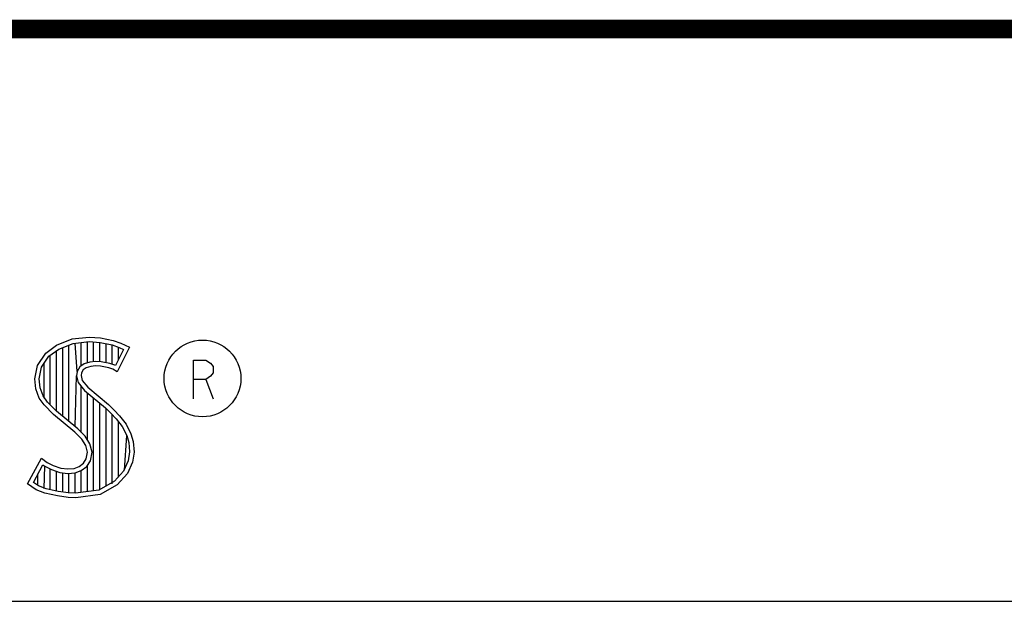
# Model space of a CAD drawing. Header units: inches. Extents: x 0 to 34, y 0 to 22.
# Tile 18 of 29: x 30.6 to 31.7, y 2.4 to 3. Entities that reach past the tile are written whole.
import ezdxf

# ---------------------------------------------------------------- set-up
doc = ezdxf.new("R2010")
doc.units = ezdxf.units.IN
doc.header["$LTSCALE"] = 1.87
doc.header["$MEASUREMENT"] = 0
doc.layers.get('0').update_dxf_attribs({"linetype": 'CONTINUOUS'})

msp = doc.modelspace()

# ---------------------------------------------------------------- linework, layer by layer
at = {"color": 2, "linetype": 'CONTINUOUS'}
for p, q in [((30.6695, 2.6575), (30.6863, 2.6642)), ((30.6719, 2.6532), (30.6875, 2.6594)), ((30.6863, 2.6642), (30.7049, 2.6662)), ((30.6875, 2.6594), (30.705, 2.6613)), ((30.6917, 2.629), (30.6896, 2.6596)), ((30.6963, 2.635), (30.6963, 2.6604)), ((30.703, 2.6384), (30.703, 2.6611)), ((30.7049, 2.6662), (30.7173, 2.6653)), ((30.705, 2.6613), (30.7166, 2.6605)), ((30.7097, 2.6396), (30.7097, 2.661)), ((30.7164, 2.6396), (30.7164, 2.6605)), ((30.7166, 2.6605), (30.7296, 2.6577)), ((30.7173, 2.6653), (30.7309, 2.6624)), ((30.7231, 2.6385), (30.7231, 2.6591)), ((30.7309, 2.6624), (30.7393, 2.6595)), ((30.7393, 2.6595), (30.7486, 2.6552)), ((30.6487, 2.6355), (30.6577, 2.6488)), ((30.6577, 2.6488), (30.6695, 2.6575)), ((30.6612, 2.6454), (30.6719, 2.6532)), ((30.6695, 2.586), (30.6695, 2.6514)), ((30.6762, 2.5804), (30.6762, 2.6549)), ((30.6829, 2.5748), (30.6829, 2.6576)), ((30.7296, 2.6577), (30.7375, 2.655)), ((30.7299, 2.6368), (30.7299, 2.6576)), ((30.742, 2.6529), (30.7333, 2.6355)), ((30.7486, 2.6552), (30.7353, 2.6286)), ((30.7366, 2.642), (30.7366, 2.6553)), ((30.7375, 2.655), (30.742, 2.6529)), ((30.6533, 2.6336), (30.6612, 2.6454)), ((30.656, 2.5999), (30.656, 2.6377)), ((30.6627, 2.5927), (30.6627, 2.6465)), ((30.6995, 2.6373), (30.6949, 2.634)), ((30.7056, 2.6392), (30.6995, 2.6373)), ((30.7117, 2.6398), (30.7056, 2.6392)), ((30.7179, 2.6395), (30.7117, 2.6398)), ((30.7272, 2.6376), (30.7179, 2.6395)), ((30.7327, 2.6359), (30.7272, 2.6376)), ((30.6458, 2.621), (30.6487, 2.6355)), ((30.6507, 2.6208), (30.6533, 2.6336)), ((30.6917, 2.629), (30.6912, 2.6242)), ((30.6949, 2.634), (30.6917, 2.629)), ((30.6965, 2.6274), (30.6962, 2.6245)), ((30.6985, 2.6306), (30.6965, 2.6274)), ((30.7017, 2.6329), (30.6985, 2.6306)), ((30.7066, 2.6344), (30.7017, 2.6329)), ((30.7118, 2.6349), (30.7066, 2.6344)), ((30.7173, 2.6346), (30.7118, 2.6349)), ((30.726, 2.6329), (30.7173, 2.6346)), ((30.7306, 2.6315), (30.726, 2.6329)), ((30.7353, 2.6286), (30.7306, 2.6315)), ((30.7333, 2.6355), (30.7327, 2.6359)), ((30.6469, 2.61), (30.6458, 2.621)), ((30.6517, 2.6112), (30.6507, 2.6208)), ((30.6896, 2.5692), (30.6912, 2.6242)), ((30.6912, 2.6242), (30.6928, 2.6171)), ((30.6928, 2.6171), (30.6999, 2.6083)), ((30.6962, 2.6245), (30.6973, 2.6193)), ((30.6973, 2.6193), (30.7034, 2.6118)), ((30.8312, 2.6204), (30.8391, 2.5994)), ((30.6507, 2.6002), (30.6469, 2.61)), ((30.6551, 2.6025), (30.6517, 2.6112)), ((30.6963, 2.563), (30.6963, 2.6128)), ((30.6999, 2.6083), (30.7224, 2.5896)), ((30.703, 2.5548), (30.703, 2.6058)), ((30.7034, 2.6118), (30.7257, 2.5932)), ((30.6559, 2.5927), (30.6507, 2.6002)), ((30.6597, 2.5958), (30.6551, 2.6025)), ((30.6637, 2.5918), (30.6597, 2.5958)), ((30.7097, 2.4997), (30.7097, 2.6002)), ((30.7164, 2.5006), (30.7164, 2.5946)), ((30.6661, 2.5825), (30.6559, 2.5927)), ((30.6694, 2.5861), (30.6637, 2.5918)), ((30.6925, 2.5667), (30.6694, 2.5861)), ((30.7224, 2.5896), (30.7283, 2.5837)), ((30.7231, 2.5049), (30.7231, 2.5889)), ((30.7257, 2.5932), (30.7318, 2.5872)), ((30.7283, 2.5837), (30.7342, 2.5776)), ((30.7318, 2.5872), (30.7379, 2.5808)), ((30.6892, 2.5631), (30.6661, 2.5825)), ((30.7299, 2.5074), (30.7299, 2.5821)), ((30.7342, 2.5776), (30.7407, 2.5692)), ((30.7366, 2.5148), (30.7366, 2.5745)), ((30.7379, 2.5808), (30.7448, 2.5718)), ((30.6968, 2.5556), (30.6892, 2.5631)), ((30.7006, 2.5587), (30.6925, 2.5667)), ((30.7407, 2.5692), (30.7455, 2.5596)), ((30.7448, 2.5718), (30.7501, 2.5614)), ((30.7011, 2.5487), (30.6968, 2.5556)), ((30.7056, 2.5506), (30.7006, 2.5587)), ((30.7433, 2.5222), (30.7455, 2.5596)), ((30.7455, 2.5596), (30.7478, 2.5521)), ((30.7478, 2.5521), (30.7486, 2.5419)), ((30.7501, 2.5614), (30.7527, 2.553)), ((30.7527, 2.553), (30.7535, 2.5417)), ((30.7031, 2.5414), (30.7011, 2.5487)), ((30.7017, 2.5342), (30.7031, 2.5414)), ((30.7081, 2.5416), (30.7056, 2.5506)), ((30.7063, 2.5323), (30.7081, 2.5416)), ((30.7486, 2.5419), (30.7471, 2.5321)), ((30.7535, 2.5417), (30.7518, 2.5307)), ((30.638, 2.5073), (30.653, 2.535)), ((30.653, 2.535), (30.6594, 2.5304)), ((30.6594, 2.5304), (30.6658, 2.5272)), ((30.6988, 2.5295), (30.7017, 2.5342)), ((30.7024, 2.5261), (30.7063, 2.5323)), ((30.7471, 2.5321), (30.7421, 2.521)), ((30.7518, 2.5307), (30.7463, 2.5183)), ((30.6444, 2.5088), (30.6547, 2.5278)), ((30.6547, 2.5278), (30.6569, 2.5262)), ((30.656, 2.5023), (30.6569, 2.5262)), ((30.6569, 2.5262), (30.6639, 2.5227)), ((30.6627, 2.5008), (30.6627, 2.5231)), ((30.6639, 2.5227), (30.6731, 2.5196)), ((30.6658, 2.5272), (30.6742, 2.5243)), ((30.6695, 2.4993), (30.6695, 2.5208)), ((30.6731, 2.5196), (30.6816, 2.5186)), ((30.6742, 2.5243), (30.6817, 2.5235)), ((30.6762, 2.4983), (30.6762, 2.5192)), ((30.6816, 2.5186), (30.6898, 2.5192)), ((30.6817, 2.5235), (30.6887, 2.524)), ((30.6887, 2.524), (30.6939, 2.5261)), ((30.6896, 2.497), (30.6896, 2.5192)), ((30.6898, 2.5192), (30.6962, 2.5217)), ((30.6939, 2.5261), (30.6988, 2.5295)), ((30.6962, 2.5217), (30.7024, 2.5261)), ((30.6963, 2.4979), (30.6963, 2.5218)), ((30.703, 2.4988), (30.703, 2.5266)), ((30.7421, 2.521), (30.7322, 2.51)), ((30.6498, 2.5052), (30.6444, 2.5088)), ((30.6493, 2.5054), (30.6493, 2.518)), ((30.6829, 2.4973), (30.6829, 2.5184)), ((30.7322, 2.51), (30.7152, 2.5004)), ((30.7463, 2.5183), (30.7353, 2.5061)), ((30.6475, 2.5009), (30.638, 2.5073)), ((30.6568, 2.4971), (30.6475, 2.5009)), ((30.6582, 2.5018), (30.6498, 2.5052)), ((30.6713, 2.499), (30.6582, 2.5018)), ((30.6824, 2.4974), (30.6713, 2.499)), ((30.7152, 2.5004), (30.6902, 2.4971)), ((30.7353, 2.5061), (30.7167, 2.4957)), ((30.6704, 2.4942), (30.6568, 2.4971)), ((30.682, 2.4925), (30.6704, 2.4942)), ((30.6904, 2.4922), (30.682, 2.4925)), ((30.6902, 2.4971), (30.6824, 2.4974)), ((30.7167, 2.4957), (30.6904, 2.4922)), ((28.7231, 2.38), (33.5, 2.38))]:
    msp.add_line(p, q, dxfattribs=at)
at = {"color": 7, "linetype": 'CONTINUOUS', "const_width": 0.02}
msp.add_lwpolyline([(25.58, 3), (33.5, 3)], dxfattribs=at)
at = {"color": 2, "linetype": 'CONTINUOUS'}
msp.add_lwpolyline([(30.8181, 2.5994), (30.8181, 2.6413), (30.8312, 2.6413), (30.8365, 2.6379), (30.8391, 2.6344), (30.8391, 2.6274), (30.8365, 2.6239), (30.8312, 2.6204), (30.8181, 2.6204)], dxfattribs=at)
msp.add_circle((30.8277, 2.6214), 0.0416, dxfattribs=at)

doc.saveas('drawing.dxf')
